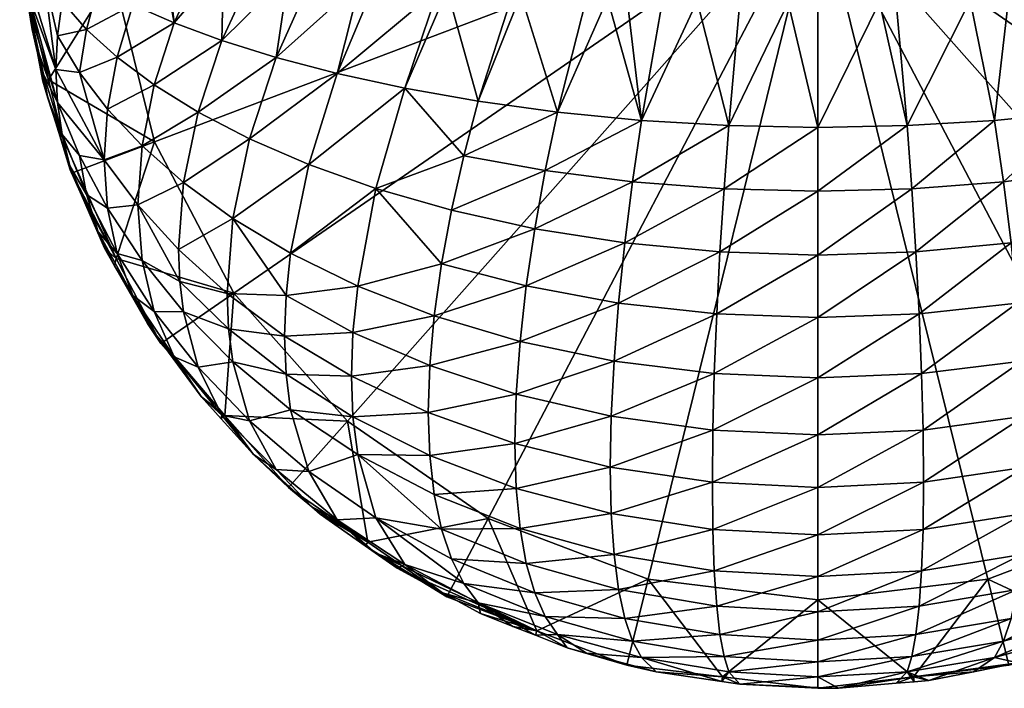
# Model space of a CAD drawing. Extents: x -0.129 to 0.419, y -0.109 to -0.003.
# Tile 1 of 256: x -0.114 to -0.101, y -0.046 to -0.037. Entities that reach past the tile are written whole.
import ezdxf

# ---------------------------------------------------------------- set-up
doc = ezdxf.new("R2010")
doc.units = 0
doc.layers.add('mesh', color=7, linetype='CONTINUOUS')

msp = doc.modelspace()

# ---------------------------------------------------------------- meshes
at = {"layer": 'mesh'}
mesh = msp.add_polyface(dxfattribs=at)
corners = [(-0.103518, -0.035737, -0.02434), (-0.09427, -0.03686, -0.02434), (-0.09427, -0.034614, -0.02434), (-0.094808, -0.03904, -0.02434), (-0.095852, -0.030445, -0.02434), (-0.097341, -0.028764, -0.02434), (-0.094808, -0.032434, -0.02434), (-0.099189, -0.027488, -0.02434), (-0.094895, -0.029785, -0.023178), (-0.095733, -0.02884, -0.023178), (-0.094308, -0.030903, -0.023178), (-0.095428, -0.029093, -0.007252), (-0.095552, -0.028931, -0.007445), (-0.094915, -0.029685, -0.005966), (-0.095497, -0.028975, -0.007076), (-0.094869, -0.029806, -0.006119), (-0.095555, -0.028843, -0.006895), (-0.095068, -0.037481, 0.006788), (-0.095438, -0.036677, 0.00733), (-0.094906, -0.036575, 0.006603), (-0.095695, -0.037712, 0.007552), (-0.096117, -0.036781, 0.008062), (-0.096409, -0.037934, 0.008267), (-0.096259, -0.036802, 0.008215), (-0.098094, -0.038336, 0.00951), (-0.098168, -0.037007, 0.009668), (-0.097707, -0.036963, 0.009357), (-0.09658, -0.036841, 0.00849), (-0.096881, -0.036877, 0.008748), (-0.097209, -0.038143, 0.008923), (-0.097171, -0.036912, 0.008996), (-0.1001, -0.038651, 0.010429), (-0.100358, -0.037146, 0.010649), (-0.099513, -0.0371, 0.010327), (-0.100478, -0.03715, 0.01068), (-0.101015, -0.037169, 0.010816), (-0.099234, -0.037085, 0.010221), (-0.09906, -0.038508, 0.010017), (-0.102348, -0.038829, 0.010923), (-0.10271, -0.03721, 0.011106), (-0.102493, -0.037206, 0.011076), (-0.103518, -0.038852, 0.010987), (-0.103518, -0.037212, 0.011122), (-0.096422, -0.010183, 0.008368), (-0.09525, -0.010183, 0.007095), (-0.094922, -0.010183, 0.006594), (-0.098666, -0.010183, 0.009906), (-0.097787, -0.010183, 0.009431), (-0.099309, -0.010183, 0.010255), (-0.102653, -0.010183, 0.011101), (-0.094811, -0.029917, -0.006271), (-0.101201, -0.03876, 0.010734), (-0.101521, -0.037187, 0.010945), (-0.098587, -0.037038, 0.009885), (-0.101012, -0.010183, 0.010827)]
mesh.append_faces([[corners[k] for k in face] for face in [(0, 1, 2, 2), (0, 3, 1, 1), (0, 4, 5, 5), (0, 6, 4, 4), (2, 6, 0, 0), (5, 7, 0, 0), (4, 8, 9, 9), (6, 10, 4, 4), (10, 11, 12, 12), (13, 14, 15, 15), (16, 14, 13, 13), (17, 18, 19, 19), (20, 18, 17, 17), (20, 21, 18, 18), (22, 21, 20, 20), (22, 23, 21, 21), (24, 25, 26, 26), (22, 27, 23, 23), (22, 28, 27, 27), (29, 28, 22, 22), (29, 30, 28, 28), (26, 30, 29, 29), (31, 32, 33, 33), (31, 34, 32, 32), (31, 35, 34, 34), (33, 36, 37, 37), (38, 39, 40, 40), (41, 42, 39, 39), (43, 23, 27, 27), (43, 21, 23, 23), (44, 18, 21, 21), (45, 19, 18, 18), (46, 26, 25, 25), (46, 30, 26, 26), (46, 28, 30, 30), (47, 27, 28, 28), (48, 36, 33, 33), (49, 39, 42, 42), (50, 15, 14, 14), (51, 52, 35, 35), (24, 53, 25, 25), (37, 36, 53, 53), (38, 40, 52, 52), (53, 46, 25, 25), (54, 33, 32, 32), (46, 53, 36, 36), (49, 52, 40, 40), (54, 35, 52, 52)]])
mesh = msp.add_polyface(dxfattribs=at)
corners = [(-0.112766, -0.03686, -0.02434), (-0.113919, -0.037, -0.023178), (-0.113617, -0.038226, -0.023178), (-0.113996, -0.035737, -0.023178), (-0.113932, -0.036763, 0.000804), (-0.113992, -0.036006, 0.000697), (-0.11378, -0.037779, 0.000947), (-0.113903, -0.037129, 0.000855), (-0.113874, -0.037131, 0.001613), (-0.113996, -0.035737, 0.00066), (-0.11388, -0.036911, 0.001834), (-0.11352, -0.038091, 0.003014), (-0.1135, -0.038525, 0.002571), (-0.113954, -0.036654, 0.000915), (-0.113858, -0.03735, 0.001392), (-0.113831, -0.037567, 0.00117), (-0.113961, -0.036544, 0.001026), (-0.113527, -0.038773, 0.001087), (-0.113337, -0.039355, 0.001674), (-0.113331, -0.03941, 0.001177), (-0.113626, -0.038469, 0.001423), (-0.113685, -0.038152, 0.001758), (-0.113337, -0.036751, 0.004278), (-0.113533, -0.036165, 0.003697), (-0.113304, -0.03626, 0.004371), (-0.113685, -0.036835, 0.003074), (-0.1135, -0.037649, 0.003448), (-0.113439, -0.037201, 0.00387), (-0.113858, -0.036469, 0.002273), (-0.113613, -0.036132, 0.003463), (-0.113439, -0.038947, 0.002124), (-0.113117, -0.039734, 0.002489), (-0.113209, -0.03922, 0.003053), (-0.112885, -0.039277, 0.004199), (-0.113209, -0.03813, 0.004143), (-0.113117, -0.037567, 0.004657), (-0.112966, -0.036999, 0.005144), (-0.113961, -0.036103, 0.001467), (-0.113315, -0.039452, -0.023178), (-0.11369, -0.038244, 0.001012)]
mesh.append_faces([[corners[k] for k in face] for face in [(0, 1, 2, 2), (0, 3, 1, 1), (4, 1, 5, 5), (1, 6, 2, 2), (1, 7, 6, 6), (4, 7, 1, 1), (8, 9, 10, 10), (11, 12, 8, 8), (13, 14, 15, 15), (13, 16, 14, 14), (9, 16, 13, 13), (17, 18, 19, 19), (15, 20, 6, 6), (15, 21, 20, 20), (14, 21, 15, 15), (22, 23, 24, 24), (25, 23, 22, 22), (25, 26, 11, 11), (25, 27, 26, 26), (22, 27, 25, 25), (10, 11, 8, 8), (10, 25, 11, 11), (28, 25, 10, 10), (28, 29, 25, 25), (30, 31, 18, 18), (12, 32, 30, 30), (11, 33, 12, 12), (26, 34, 11, 11), (27, 35, 26, 26), (22, 36, 27, 27), (13, 4, 5, 5), (15, 4, 13, 13), (15, 7, 4, 4), (6, 7, 15, 15), (20, 18, 17, 17), (20, 30, 18, 18), (21, 30, 20, 20), (21, 12, 30, 30), (14, 12, 21, 21), (14, 8, 12, 12), (16, 8, 14, 14), (16, 9, 8, 8), (10, 37, 28, 28), (38, 39, 17, 17), (2, 39, 38, 38), (6, 39, 2, 2), (20, 39, 6, 6), (17, 39, 20, 20)]])
mesh = msp.add_polyface(dxfattribs=at)
corners = [(-0.103518, -0.035737, -0.02434), (-0.112766, -0.03686, -0.02434), (-0.112228, -0.03904, -0.02434), (-0.113617, -0.038226, -0.023178), (-0.113315, -0.039452, -0.023178), (-0.109525, -0.036947, 0.009244), (-0.110627, -0.037934, 0.008267), (-0.110155, -0.036877, 0.008747), (-0.109827, -0.038143, 0.008923), (-0.111321, -0.036723, 0.007652), (-0.111968, -0.037481, 0.006788), (-0.111604, -0.036673, 0.007296), (-0.111341, -0.037712, 0.007552), (-0.110914, -0.03678, 0.008056), (-0.112069, -0.036591, 0.006713), (-0.112135, -0.036576, 0.006608), (-0.112509, -0.037243, 0.005982), (-0.112219, -0.036557, 0.006474), (-0.113439, -0.038947, 0.002124), (-0.113209, -0.03922, 0.003053), (-0.113117, -0.039734, 0.002489), (-0.1135, -0.038525, 0.002571), (-0.112885, -0.039277, 0.004199), (-0.11352, -0.038091, 0.003014), (-0.113209, -0.03813, 0.004143), (-0.1135, -0.037649, 0.003448), (-0.113117, -0.037567, 0.004657), (-0.113439, -0.037201, 0.00387), (-0.112966, -0.036999, 0.005144), (-0.112229, -0.038294, 0.006189), (-0.112842, -0.038613, 0.004835), (-0.112716, -0.037931, 0.005432), (-0.11239, -0.039095, 0.00552), (-0.111652, -0.038651, 0.006924), (-0.111846, -0.039574, 0.006195), (-0.110978, -0.039001, 0.007628), (-0.110202, -0.039338, 0.008291), (-0.111199, -0.040046, 0.006851), (-0.108942, -0.038336, 0.00951), (-0.109319, -0.039654, 0.008899), (-0.112445, -0.039869, 0.004791), (-0.110466, -0.036843, 0.008502), (-0.112708, -0.036446, 0.005691), (-0.113337, -0.036751, 0.004278), (-0.113304, -0.03626, 0.004371), (-0.113194, -0.036302, 0.004667)]
mesh.append_faces([[corners[k] for k in face] for face in [(0, 1, 2, 2), (2, 3, 4, 4), (1, 3, 2, 2), (5, 6, 7, 7), (5, 8, 6, 6), (9, 10, 11, 11), (9, 12, 10, 10), (13, 12, 9, 9), (10, 14, 11, 11), (10, 15, 14, 14), (16, 15, 10, 10), (16, 17, 15, 15), (18, 19, 20, 20), (21, 22, 19, 19), (23, 24, 22, 22), (25, 26, 24, 24), (27, 28, 26, 26), (29, 30, 31, 31), (29, 32, 30, 30), (33, 32, 29, 29), (33, 34, 32, 32), (35, 34, 33, 33), (36, 37, 35, 35), (10, 31, 16, 16), (10, 29, 31, 31), (12, 29, 10, 10), (12, 33, 29, 29), (6, 33, 12, 12), (6, 35, 33, 33), (8, 35, 6, 6), (8, 36, 35, 35), (38, 36, 8, 8), (38, 39, 36, 36), (16, 26, 28, 28), (31, 26, 16, 16), (31, 24, 26, 26), (30, 24, 31, 31), (30, 22, 24, 24), (32, 22, 30, 30), (32, 40, 22, 22), (34, 40, 32, 32), (6, 41, 7, 7), (12, 41, 6, 6), (13, 41, 12, 12), (42, 17, 16, 16), (43, 44, 45, 45), (43, 42, 28, 28), (45, 42, 43, 43), (16, 28, 42, 42)]])
mesh = msp.add_polyface(dxfattribs=at)
corners = [(-0.103518, -0.035737, -0.02434), (-0.112228, -0.03904, -0.02434), (-0.111185, -0.041029, -0.02434), (-0.109695, -0.04271, -0.02434), (-0.107847, -0.043985, -0.02434), (-0.107478, -0.04359, 0.007276), (-0.107495, -0.042999, 0.007922), (-0.106243, -0.043312, 0.008235), (-0.108613, -0.04316, 0.006902), (-0.108555, -0.043672, 0.006249), (-0.109559, -0.043145, 0.005857), (-0.108633, -0.042593, 0.007516), (-0.109621, -0.042653, 0.006464), (-0.109642, -0.042117, 0.007039), (-0.108459, -0.044124, 0.005566), (-0.106937, -0.038651, 0.010429), (-0.107416, -0.037108, 0.010385), (-0.106555, -0.037149, 0.010674), (-0.107976, -0.038508, 0.010017), (-0.107525, -0.037101, 0.010334), (-0.109827, -0.038143, 0.008923), (-0.108503, -0.037036, 0.009875), (-0.108942, -0.038336, 0.00951), (-0.109333, -0.036964, 0.009362), (-0.109525, -0.036947, 0.009244), (-0.108166, -0.039224, 0.009759), (-0.107098, -0.039418, 0.010193), (-0.108459, -0.040643, 0.009047), (-0.107235, -0.040182, 0.009883), (-0.107347, -0.040933, 0.009498), (-0.108329, -0.039939, 0.009436), (-0.109319, -0.039654, 0.008899), (-0.108555, -0.041326, 0.008595), (-0.109621, -0.041542, 0.007576), (-0.109559, -0.040934, 0.008067), (-0.108613, -0.041979, 0.008082), (-0.107428, -0.041661, 0.00904), (-0.107478, -0.042353, 0.008513), (-0.106194, -0.041919, 0.009381), (-0.106135, -0.041157, 0.009842), (-0.105953, -0.039566, 0.010519), (-0.106231, -0.042641, 0.008844), (-0.108384, -0.037044, 0.009931)]
mesh.append_faces([[corners[k] for k in face] for face in [(0, 1, 2, 2), (0, 3, 4, 4), (2, 3, 0, 0), (5, 6, 7, 7), (5, 8, 6, 6), (9, 8, 5, 5), (9, 10, 8, 8), (11, 12, 13, 13), (8, 11, 6, 6), (8, 12, 11, 11), (10, 12, 8, 8), (14, 10, 9, 9), (15, 16, 17, 17), (18, 16, 15, 15), (18, 19, 16, 16), (20, 21, 22, 22), (20, 23, 21, 21), (24, 23, 20, 20), (18, 25, 22, 22), (15, 25, 18, 18), (15, 26, 25, 25), (27, 28, 29, 29), (27, 30, 28, 28), (31, 30, 27, 27), (32, 33, 34, 34), (32, 35, 33, 33), (36, 35, 32, 32), (36, 37, 35, 35), (38, 37, 36, 36), (27, 34, 31, 31), (27, 32, 34, 34), (29, 32, 27, 27), (29, 36, 32, 32), (39, 36, 29, 29), (25, 31, 22, 22), (25, 30, 31, 31), (26, 30, 25, 25), (26, 28, 30, 30), (40, 28, 26, 26), (35, 13, 33, 33), (35, 11, 13, 13), (37, 11, 35, 35), (37, 6, 11, 11), (41, 6, 37, 37), (41, 7, 6, 6), (42, 19, 18, 18), (22, 21, 42, 42), (18, 22, 42, 42)]])
mesh = msp.add_polyface(dxfattribs=at)
corners = [(-0.103518, -0.035737, -0.02434), (-0.105747, -0.044782, -0.02434), (-0.103518, -0.045052, -0.02434), (-0.107847, -0.043985, -0.02434), (-0.104898, -0.04413, 0.007747), (-0.104904, -0.04351, 0.008433), (-0.103518, -0.043578, 0.008501), (-0.106231, -0.043921, 0.007564), (-0.106243, -0.043312, 0.008235), (-0.107478, -0.04359, 0.007276), (-0.10391, -0.037213, 0.01113), (-0.103518, -0.038852, 0.010987), (-0.104689, -0.038829, 0.010923), (-0.105835, -0.03876, 0.010734), (-0.106279, -0.037162, 0.010767), (-0.106023, -0.03717, 0.010821), (-0.106937, -0.038651, 0.010429), (-0.104543, -0.037205, 0.01107), (-0.105104, -0.037197, 0.011016), (-0.105559, -0.037184, 0.01092), (-0.106555, -0.037149, 0.010674), (-0.103518, -0.037212, 0.011122), (-0.107098, -0.039418, 0.010193), (-0.105953, -0.039566, 0.010519), (-0.10475, -0.039659, 0.010721), (-0.103518, -0.039691, 0.01079), (-0.102348, -0.038829, 0.010923), (-0.104847, -0.041299, 0.010058), (-0.103518, -0.040527, 0.010505), (-0.103518, -0.041348, 0.010132), (-0.104804, -0.040487, 0.010433), (-0.106135, -0.041157, 0.009842), (-0.106053, -0.040369, 0.010222), (-0.107347, -0.040933, 0.009498), (-0.107235, -0.040182, 0.009883), (-0.106194, -0.041919, 0.009381), (-0.106231, -0.042641, 0.008844), (-0.107478, -0.042353, 0.008513), (-0.104878, -0.042083, 0.009596), (-0.104898, -0.042824, 0.009052), (-0.103518, -0.042139, 0.00967), (-0.103518, -0.042887, 0.009124), (-0.107428, -0.041661, 0.00904), (-0.10219, -0.041299, 0.010058), (-0.102286, -0.039659, 0.010721)]
mesh.append_faces([[corners[k] for k in face] for face in [(0, 1, 2, 2), (0, 3, 1, 1), (4, 5, 6, 6), (7, 8, 5, 5), (7, 9, 8, 8), (10, 11, 12, 12), (13, 14, 15, 15), (16, 14, 13, 13), (12, 17, 10, 10), (12, 18, 17, 17), (13, 18, 12, 12), (13, 19, 18, 18), (15, 19, 13, 13), (16, 20, 14, 14), (10, 21, 11, 11), (13, 22, 16, 16), (13, 23, 22, 22), (12, 23, 13, 13), (12, 24, 23, 23), (11, 24, 12, 12), (11, 25, 24, 24), (26, 25, 11, 11), (27, 28, 29, 29), (27, 30, 28, 28), (31, 30, 27, 27), (31, 32, 30, 30), (33, 32, 31, 31), (33, 34, 32, 32), (35, 36, 37, 37), (38, 36, 35, 35), (38, 39, 36, 36), (40, 39, 38, 38), (40, 41, 39, 39), (31, 35, 42, 42), (27, 35, 31, 31), (27, 38, 35, 35), (29, 38, 27, 27), (29, 40, 38, 38), (43, 40, 29, 29), (23, 32, 34, 34), (24, 32, 23, 23), (24, 30, 32, 32), (25, 30, 24, 24), (25, 28, 30, 30), (44, 28, 25, 25), (39, 8, 36, 36), (39, 5, 8, 8), (41, 5, 39, 39), (41, 6, 5, 5)]])
mesh = msp.add_polyface(dxfattribs=at)
corners = [(-0.101289, -0.044782, -0.02434), (-0.103518, -0.035737, -0.02434), (-0.103518, -0.045052, -0.02434), (-0.099189, -0.043985, -0.02434), (-0.097341, -0.04271, -0.02434), (-0.09983, -0.045462, -0.023178), (-0.100805, -0.043921, 0.007564), (-0.099541, -0.042999, 0.007922), (-0.099558, -0.04359, 0.007276), (-0.100793, -0.043312, 0.008235), (-0.102138, -0.04413, 0.007747), (-0.102132, -0.04351, 0.008433), (-0.100842, -0.044459, 0.006842), (-0.10219, -0.045135, 0.006222), (-0.102158, -0.044673, 0.007005), (-0.099608, -0.044118, 0.006583), (-0.100902, -0.044919, 0.00608), (-0.09969, -0.044576, 0.005856), (-0.098482, -0.043672, 0.006249), (-0.098423, -0.04316, 0.006902), (-0.099939, -0.045271, 0.00434), (-0.099801, -0.044961, 0.005105), (-0.098708, -0.044513, 0.004862), (-0.100983, -0.045299, 0.005291), (-0.103518, -0.044202, 0.00781), (-0.103518, -0.043578, 0.008501), (-0.100902, -0.041157, 0.009842), (-0.099801, -0.040182, 0.009883), (-0.09969, -0.040933, 0.009498), (-0.100983, -0.040369, 0.010222), (-0.10219, -0.041299, 0.010058), (-0.102233, -0.040487, 0.010433), (-0.103518, -0.041348, 0.010132), (-0.103518, -0.040527, 0.010505), (-0.102158, -0.042083, 0.009596), (-0.103518, -0.042887, 0.009124), (-0.103518, -0.042139, 0.00967), (-0.102138, -0.042824, 0.009052), (-0.100842, -0.041919, 0.009381), (-0.100805, -0.042641, 0.008844), (-0.099608, -0.041661, 0.00904), (-0.099558, -0.042353, 0.008513), (-0.098482, -0.041326, 0.008595), (-0.098577, -0.040643, 0.009047), (-0.103518, -0.044747, 0.007062), (-0.098423, -0.041979, 0.008082)]
mesh.append_faces([[corners[k] for k in face] for face in [(0, 1, 2, 2), (1, 3, 4, 4), (0, 5, 3, 3), (6, 7, 8, 8), (6, 9, 7, 7), (10, 9, 6, 6), (10, 11, 9, 9), (12, 13, 14, 14), (15, 16, 12, 12), (15, 17, 16, 16), (18, 17, 15, 15), (6, 14, 10, 10), (6, 12, 14, 14), (8, 12, 6, 6), (8, 15, 12, 12), (19, 15, 8, 8), (20, 21, 22, 22), (23, 16, 17, 17), (24, 25, 11, 11), (26, 27, 28, 28), (26, 29, 27, 27), (30, 29, 26, 26), (30, 31, 29, 29), (32, 31, 30, 30), (32, 33, 31, 31), (34, 35, 36, 36), (34, 37, 35, 35), (38, 37, 34, 34), (38, 39, 37, 37), (40, 39, 38, 38), (40, 41, 39, 39), (42, 41, 40, 40), (30, 34, 36, 36), (26, 34, 30, 30), (26, 38, 34, 34), (28, 38, 26, 26), (28, 40, 38, 38), (43, 40, 28, 28), (10, 24, 11, 11), (10, 44, 24, 24), (14, 44, 10, 10), (37, 25, 35, 35), (37, 11, 25, 25), (39, 11, 37, 37), (39, 9, 11, 11), (41, 9, 39, 39), (41, 7, 9, 9), (45, 7, 41, 41)]])
mesh = msp.add_polyface(dxfattribs=at)
corners = [(-0.103518, -0.035737, -0.02434), (-0.097341, -0.04271, -0.02434), (-0.095852, -0.041029, -0.02434), (-0.101289, -0.044782, -0.02434), (-0.099189, -0.043985, -0.02434), (-0.094808, -0.03904, -0.02434), (-0.098094, -0.038336, 0.00951), (-0.097707, -0.036963, 0.009357), (-0.097209, -0.038143, 0.008923), (-0.1001, -0.038651, 0.010429), (-0.099513, -0.0371, 0.010327), (-0.09906, -0.038508, 0.010017), (-0.101201, -0.03876, 0.010734), (-0.101015, -0.037169, 0.010816), (-0.103518, -0.038852, 0.010987), (-0.10271, -0.03721, 0.011106), (-0.102348, -0.038829, 0.010923), (-0.102286, -0.039659, 0.010721), (-0.103518, -0.039691, 0.01079), (-0.101084, -0.039566, 0.010519), (-0.099939, -0.039418, 0.010193), (-0.09887, -0.039224, 0.009759), (-0.097717, -0.039654, 0.008899), (-0.096834, -0.039338, 0.008291), (-0.096409, -0.037934, 0.008267), (-0.096058, -0.039001, 0.007628), (-0.095695, -0.037712, 0.007552), (-0.095384, -0.038651, 0.006924), (-0.095068, -0.037481, 0.006788), (-0.094807, -0.038294, 0.006189), (-0.097477, -0.040934, 0.008067), (-0.096597, -0.040503, 0.00748), (-0.095838, -0.040046, 0.006851), (-0.095191, -0.039574, 0.006195), (-0.09969, -0.040933, 0.009498), (-0.099801, -0.040182, 0.009883), (-0.098708, -0.039939, 0.009436), (-0.095781, -0.040549, 0.006417), (-0.095141, -0.040022, 0.005796), (-0.096536, -0.041059, 0.007015), (-0.102233, -0.040487, 0.010433), (-0.103518, -0.040527, 0.010505), (-0.100983, -0.040369, 0.010222), (-0.098577, -0.040643, 0.009047), (-0.094591, -0.039869, 0.004791), (-0.095125, -0.040456, 0.005379), (-0.101521, -0.037187, 0.010945), (-0.098587, -0.037038, 0.009885)]
mesh.append_faces([[corners[k] for k in face] for face in [(0, 1, 2, 2), (3, 4, 0, 0), (2, 5, 0, 0), (6, 7, 8, 8), (9, 10, 11, 11), (12, 13, 9, 9), (14, 15, 16, 16), (16, 17, 18, 18), (12, 17, 16, 16), (12, 19, 17, 17), (9, 19, 12, 12), (9, 20, 19, 19), (11, 20, 9, 9), (11, 21, 20, 20), (6, 21, 11, 11), (6, 22, 21, 21), (8, 22, 6, 6), (8, 23, 22, 22), (24, 23, 8, 8), (24, 25, 23, 23), (26, 25, 24, 24), (26, 27, 25, 25), (28, 27, 26, 26), (28, 29, 27, 27), (23, 30, 22, 22), (23, 31, 30, 30), (25, 31, 23, 23), (25, 32, 31, 31), (27, 32, 25, 25), (27, 33, 32, 32), (29, 33, 27, 27), (34, 35, 36, 36), (37, 33, 38, 38), (37, 32, 33, 33), (39, 31, 32, 32), (17, 40, 41, 41), (19, 40, 17, 17), (19, 42, 40, 40), (20, 42, 19, 19), (20, 35, 42, 42), (21, 35, 20, 20), (21, 36, 35, 35), (22, 36, 21, 21), (22, 43, 36, 36), (30, 43, 22, 22), (44, 45, 38, 38), (46, 12, 16, 16), (11, 47, 6, 6)]])
mesh = msp.add_polyface(dxfattribs=at)
corners = [(-0.111185, -0.041029, -0.02434), (-0.112728, -0.040571, -0.023178), (-0.112141, -0.041689, -0.023178), (-0.112228, -0.03904, -0.02434), (-0.113315, -0.039452, -0.023178), (-0.113186, -0.039741, 0.001224), (-0.112881, -0.040439, 0.001323), (-0.113331, -0.03941, 0.001177), (-0.113527, -0.038773, 0.001087), (-0.111199, -0.040046, 0.006851), (-0.110439, -0.040503, 0.00748), (-0.1105, -0.041059, 0.007015), (-0.113337, -0.039355, 0.001674), (-0.112842, -0.039912, 0.003536), (-0.112885, -0.039277, 0.004199), (-0.112445, -0.039869, 0.004791), (-0.111895, -0.040873, 0.004944), (-0.111255, -0.041494, 0.005472), (-0.111846, -0.041272, 0.004497), (-0.111274, -0.041033, 0.005956), (-0.111911, -0.040456, 0.005379), (-0.113209, -0.03922, 0.003053), (-0.113117, -0.039734, 0.002489), (-0.112716, -0.040509, 0.002854), (-0.112966, -0.040221, 0.001922), (-0.112509, -0.04106, 0.002165), (-0.11239, -0.040597, 0.004018), (-0.112229, -0.041267, 0.003216), (-0.112224, -0.041554, 0.00148), (-0.112316, -0.041427, 0.001462), (-0.109559, -0.040934, 0.008067), (-0.109621, -0.041542, 0.007576), (-0.110978, -0.039001, 0.007628), (-0.111846, -0.039574, 0.006195), (-0.110202, -0.039338, 0.008291), (-0.109319, -0.039654, 0.008899), (-0.11052, -0.041591, 0.006514), (-0.112749, -0.040671, 0.001355)]
mesh.append_faces([[corners[k] for k in face] for face in [(0, 1, 2, 2), (3, 1, 0, 0), (3, 4, 1, 1), (1, 5, 6, 6), (1, 7, 5, 5), (1, 8, 7, 7), (4, 8, 1, 1), (9, 10, 11, 11), (12, 5, 7, 7), (13, 14, 15, 15), (16, 17, 18, 18), (16, 19, 17, 17), (20, 19, 16, 16), (13, 21, 14, 14), (13, 22, 21, 21), (23, 22, 13, 13), (23, 24, 22, 22), (25, 24, 23, 23), (16, 15, 20, 20), (16, 26, 15, 15), (18, 26, 16, 16), (18, 27, 26, 26), (26, 13, 15, 15), (26, 23, 13, 13), (27, 23, 26, 26), (27, 25, 23, 23), (24, 6, 5, 5), (28, 29, 25, 25), (12, 24, 5, 5), (12, 22, 24, 24), (30, 11, 10, 10), (30, 31, 11, 11), (32, 9, 33, 33), (34, 10, 9, 9), (35, 10, 34, 34), (35, 30, 10, 10), (33, 20, 15, 15), (9, 20, 33, 33), (9, 19, 20, 20), (11, 19, 9, 9), (11, 36, 19, 19), (31, 36, 11, 11), (2, 37, 29, 29), (1, 37, 2, 2), (6, 37, 1, 1), (24, 37, 6, 6), (25, 37, 24, 24), (25, 29, 37, 37)]])
mesh = msp.add_polyface(dxfattribs=at)
corners = [(-0.109695, -0.04271, -0.02434), (-0.110466, -0.043579, -0.023178), (-0.109427, -0.044297, -0.023178), (-0.111303, -0.042634, -0.023178), (-0.111185, -0.041029, -0.02434), (-0.112141, -0.041689, -0.023178), (-0.112224, -0.041554, 0.00148), (-0.112316, -0.041427, 0.001462), (-0.11016, -0.043831, 0.001801), (-0.110927, -0.043146, 0.001704), (-0.111351, -0.042676, 0.001638), (-0.110051, -0.043929, 0.001815), (-0.110439, -0.042558, 0.005425), (-0.1105, -0.042092, 0.005982), (-0.109621, -0.042653, 0.006464), (-0.109642, -0.042117, 0.007039), (-0.11052, -0.041591, 0.006514), (-0.111199, -0.041929, 0.004969), (-0.110978, -0.042705, 0.003924), (-0.111255, -0.041494, 0.005472), (-0.111274, -0.041033, 0.005956), (-0.111652, -0.042001, 0.003574), (-0.111341, -0.042629, 0.002635), (-0.111846, -0.041272, 0.004497), (-0.109827, -0.044001, 0.003066), (-0.10946, -0.044345, 0.001873), (-0.109559, -0.043145, 0.005857), (-0.110202, -0.043368, 0.00426), (-0.110627, -0.043344, 0.002857), (-0.112229, -0.041267, 0.003216), (-0.111968, -0.041865, 0.002404), (-0.112509, -0.04106, 0.002165), (-0.109319, -0.043976, 0.004576), (-0.109621, -0.041542, 0.007576), (-0.111615, -0.042382, 0.001596)]
mesh.append_faces([[corners[k] for k in face] for face in [(0, 1, 2, 2), (0, 3, 1, 1), (4, 3, 0, 0), (4, 5, 3, 3), (5, 6, 3, 3), (5, 7, 6, 6), (1, 8, 2, 2), (1, 9, 8, 8), (3, 9, 1, 1), (3, 10, 9, 9), (8, 11, 2, 2), (12, 13, 14, 14), (15, 13, 16, 16), (15, 14, 13, 13), (17, 12, 18, 18), (17, 13, 12, 12), (19, 13, 17, 17), (19, 16, 13, 13), (20, 16, 19, 19), (21, 18, 22, 22), (21, 17, 18, 18), (23, 17, 21, 21), (23, 19, 17, 17), (24, 11, 8, 8), (24, 25, 11, 11), (26, 12, 14, 14), (27, 12, 26, 26), (27, 18, 12, 12), (28, 18, 27, 27), (28, 22, 18, 18), (9, 22, 28, 28), (9, 10, 22, 22), (21, 29, 23, 23), (21, 30, 29, 29), (22, 30, 21, 21), (30, 31, 29, 29), (30, 6, 31, 31), (32, 27, 26, 26), (24, 27, 32, 32), (24, 28, 27, 27), (8, 28, 24, 24), (8, 9, 28, 28), (33, 15, 16, 16), (3, 6, 34, 34), (34, 10, 3, 3), (22, 34, 30, 30), (10, 34, 22, 22), (34, 6, 30, 30)]])
mesh = msp.add_polyface(dxfattribs=at)
corners = [(-0.107847, -0.043985, -0.02434), (-0.107206, -0.045462, -0.023178), (-0.105747, -0.044782, -0.02434), (-0.108387, -0.045014, -0.023178), (-0.109427, -0.044297, -0.023178), (-0.109695, -0.04271, -0.02434), (-0.107948, -0.045232, 0.001998), (-0.108448, -0.044961, 0.00196), (-0.107521, -0.045401, 0.002022), (-0.109043, -0.044639, 0.001915), (-0.10933, -0.044437, 0.001886), (-0.10946, -0.044345, 0.001873), (-0.110051, -0.043929, 0.001815), (-0.107227, -0.045518, 0.002039), (-0.106808, -0.045684, 0.002062), (-0.107976, -0.045094, 0.00343), (-0.107235, -0.044961, 0.005105), (-0.107347, -0.044576, 0.005856), (-0.106135, -0.044919, 0.00608), (-0.108329, -0.044513, 0.004862), (-0.108166, -0.044837, 0.004147), (-0.107098, -0.045271, 0.00434), (-0.106053, -0.045299, 0.005291), (-0.109319, -0.043976, 0.004576), (-0.108942, -0.044588, 0.003259), (-0.109827, -0.044001, 0.003066), (-0.106194, -0.044459, 0.006842), (-0.107428, -0.044118, 0.006583), (-0.106231, -0.043921, 0.007564), (-0.108459, -0.044124, 0.005566), (-0.106937, -0.045506, 0.003574), (-0.106556, -0.045752, 0.002072), (-0.105835, -0.045812, 0.003683), (-0.105953, -0.045596, 0.004488), (-0.107478, -0.04359, 0.007276), (-0.108555, -0.043672, 0.006249), (-0.109559, -0.043145, 0.005857)]
mesh.append_faces([[corners[k] for k in face] for face in [(0, 1, 2, 2), (0, 3, 1, 1), (0, 4, 3, 3), (5, 4, 0, 0), (6, 1, 7, 7), (6, 8, 1, 1), (1, 9, 7, 7), (1, 10, 9, 9), (3, 10, 1, 1), (3, 11, 10, 10), (4, 11, 3, 3), (4, 12, 11, 11), (1, 13, 14, 14), (8, 13, 1, 1), (15, 8, 6, 6), (16, 17, 18, 18), (16, 19, 17, 17), (20, 19, 16, 16), (21, 16, 22, 22), (21, 20, 16, 16), (15, 20, 21, 21), (23, 24, 25, 25), (26, 27, 28, 28), (17, 27, 26, 26), (17, 29, 27, 27), (19, 29, 17, 17), (19, 23, 29, 29), (20, 23, 19, 19), (20, 24, 23, 23), (15, 24, 20, 20), (15, 7, 24, 24), (6, 7, 15, 15), (25, 10, 11, 11), (24, 10, 25, 25), (24, 9, 10, 10), (7, 9, 24, 24), (30, 14, 13, 13), (30, 31, 14, 14), (32, 31, 30, 30), (15, 13, 8, 8), (15, 30, 13, 13), (21, 30, 15, 15), (21, 33, 30, 30), (22, 33, 21, 21), (27, 34, 28, 28), (27, 35, 34, 34), (29, 35, 27, 27), (23, 36, 29, 29)]])
mesh = msp.add_polyface(dxfattribs=at)
corners = [(-0.104772, -0.046062, -0.023178), (-0.103518, -0.045052, -0.02434), (-0.105747, -0.044782, -0.02434), (-0.106025, -0.04591, -0.023178), (-0.107206, -0.045462, -0.023178), (-0.103518, -0.046214, -0.023178), (-0.106808, -0.045684, 0.002062), (-0.106556, -0.045752, 0.002072), (-0.103518, -0.046202, 0.002135), (-0.103249, -0.046211, 0.002137), (-0.103518, -0.045867, 0.004613), (-0.103518, -0.046064, 0.003775), (-0.104689, -0.046, 0.003751), (-0.103518, -0.044202, 0.00781), (-0.103518, -0.044747, 0.007062), (-0.104878, -0.044673, 0.007005), (-0.104898, -0.04413, 0.007747), (-0.103518, -0.043578, 0.008501), (-0.106194, -0.044459, 0.006842), (-0.106135, -0.044919, 0.00608), (-0.107347, -0.044576, 0.005856), (-0.105953, -0.045596, 0.004488), (-0.105835, -0.045812, 0.003683), (-0.106937, -0.045506, 0.003574), (-0.10475, -0.045798, 0.004581), (-0.104804, -0.04551, 0.005409), (-0.103518, -0.045582, 0.00545), (-0.103518, -0.045209, 0.006271), (-0.104847, -0.045135, 0.006222), (-0.106053, -0.045299, 0.005291), (-0.107235, -0.044961, 0.005105), (-0.104779, -0.046124, 0.002124), (-0.106231, -0.043921, 0.007564), (-0.104904, -0.04351, 0.008433), (-0.10219, -0.045135, 0.006222), (-0.102233, -0.04551, 0.005409), (-0.102286, -0.045798, 0.004581), (-0.105641, -0.045997, 0.002106), (-0.104544, -0.046159, 0.002129)]
mesh.append_faces([[corners[k] for k in face] for face in [(0, 1, 2, 2), (2, 3, 0, 0), (2, 4, 3, 3), (0, 5, 1, 1), (3, 6, 7, 7), (4, 6, 3, 3), (5, 8, 9, 9), (10, 11, 12, 12), (13, 14, 15, 15), (13, 16, 17, 17), (15, 16, 13, 13), (15, 18, 16, 16), (19, 18, 15, 15), (19, 20, 18, 18), (21, 22, 23, 23), (21, 24, 22, 22), (25, 24, 21, 21), (25, 26, 24, 24), (27, 26, 25, 25), (28, 15, 14, 14), (28, 19, 15, 15), (29, 19, 28, 28), (29, 30, 19, 19), (22, 12, 31, 31), (24, 12, 22, 22), (24, 10, 12, 12), (26, 10, 24, 24), (16, 32, 33, 33), (18, 32, 16, 16), (29, 25, 21, 21), (28, 25, 29, 29), (28, 27, 25, 25), (14, 27, 28, 28), (9, 8, 11, 11), (34, 26, 27, 27), (35, 10, 26, 26), (36, 11, 10, 10), (3, 7, 37, 37), (37, 0, 3, 3), (31, 0, 37, 37), (38, 0, 31, 31), (38, 5, 0, 0), (38, 8, 5, 5), (22, 31, 37, 37), (22, 37, 7, 7), (12, 38, 31, 31), (11, 38, 12, 12), (11, 8, 38, 38)]])
mesh = msp.add_polyface(dxfattribs=at)
corners = [(-0.101289, -0.044782, -0.02434), (-0.101011, -0.04591, -0.023178), (-0.09983, -0.045462, -0.023178), (-0.102264, -0.046062, -0.023178), (-0.103518, -0.045052, -0.02434), (-0.103518, -0.046214, -0.023178), (-0.102256, -0.046129, 0.002125), (-0.102062, -0.046113, 0.002123), (-0.102492, -0.046148, 0.002128), (-0.103249, -0.046211, 0.002137), (-0.100481, -0.045749, 0.002071), (-0.100893, -0.04588, 0.00209), (-0.101477, -0.045996, 0.002106), (-0.099514, -0.045406, 0.002023), (-0.09872, -0.045051, 0.001973), (-0.101084, -0.045596, 0.004488), (-0.100983, -0.045299, 0.005291), (-0.099801, -0.044961, 0.005105), (-0.100842, -0.044459, 0.006842), (-0.100902, -0.044919, 0.00608), (-0.10219, -0.045135, 0.006222), (-0.102286, -0.045798, 0.004581), (-0.102233, -0.04551, 0.005409), (-0.102348, -0.046, 0.003751), (-0.101201, -0.045812, 0.003683), (-0.09887, -0.044837, 0.004147), (-0.1001, -0.045506, 0.003574), (-0.099939, -0.045271, 0.00434), (-0.09906, -0.045094, 0.00343), (-0.09969, -0.044576, 0.005856), (-0.102158, -0.044673, 0.007005), (-0.103518, -0.045209, 0.006271), (-0.103518, -0.044747, 0.007062), (-0.103518, -0.045582, 0.00545), (-0.103518, -0.045867, 0.004613), (-0.103518, -0.046064, 0.003775), (-0.099787, -0.045528, 0.00204)]
mesh.append_faces([[corners[k] for k in face] for face in [(0, 1, 2, 2), (0, 3, 1, 1), (4, 3, 0, 0), (4, 5, 3, 3), (3, 6, 7, 7), (3, 8, 6, 6), (3, 9, 8, 8), (5, 9, 3, 3), (1, 10, 2, 2), (1, 11, 10, 10), (3, 11, 1, 1), (3, 12, 11, 11), (7, 12, 3, 3), (2, 13, 14, 14), (15, 16, 17, 17), (18, 19, 20, 20), (21, 22, 16, 16), (15, 21, 16, 16), (15, 23, 21, 21), (24, 23, 15, 15), (25, 26, 27, 27), (28, 26, 25, 25), (23, 6, 8, 8), (23, 7, 6, 6), (24, 7, 23, 23), (24, 12, 7, 7), (11, 12, 24, 24), (27, 15, 17, 17), (27, 24, 15, 15), (26, 24, 27, 27), (26, 11, 24, 24), (10, 11, 26, 26), (28, 14, 13, 13), (16, 29, 17, 17), (22, 19, 16, 16), (22, 20, 19, 19), (30, 31, 32, 32), (20, 31, 30, 30), (22, 33, 20, 20), (21, 34, 22, 22), (23, 35, 21, 21), (23, 9, 35, 35), (8, 9, 23, 23), (2, 10, 36, 36), (36, 13, 2, 2), (36, 10, 26, 26), (28, 36, 26, 26), (13, 36, 28, 28)]])

doc.saveas('drawing.dxf')
